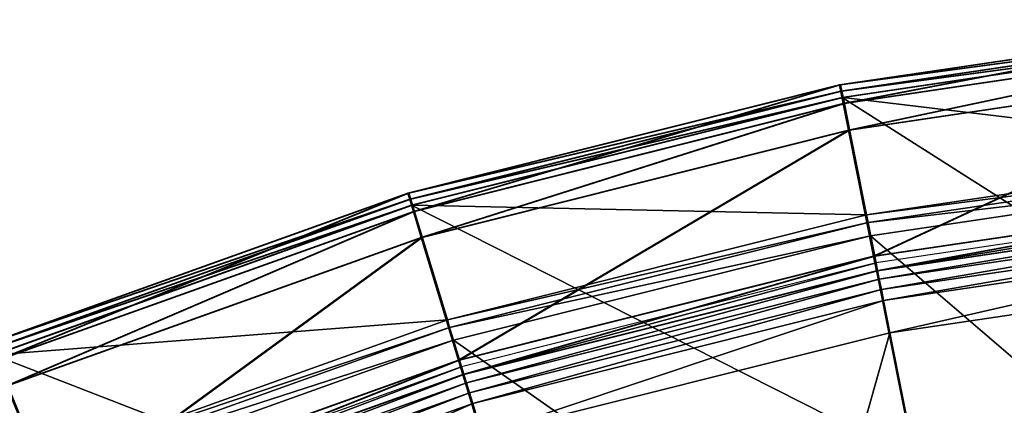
# Model space of a CAD drawing. Extents: x -3.87 to 3.87, y -3.87 to 3.87.
# Tile 79 of 115: x -1.46 to -0.62, y 3.53 to 3.85. Entities that reach past the tile are written whole.
import ezdxf

# ---------------------------------------------------------------- set-up
doc = ezdxf.new("R2010")
doc.units = 0
doc.layers.get('0').update_dxf_attribs({"linetype": 'CONTINUOUS'})

msp = doc.modelspace()

# ---------------------------------------------------------------- linework, layer by layer
for p in [(-0.756578, 3.798916, 9.182608), (-0.756578, 3.798916, 4.659176), (-0.756575, 3.798916, 9.182608), (-0.756575, 3.798916, 4.659176), (-0.755651, 3.798915, 4.531927), (-0.755651, 3.798915, 0.008497), (-0.755649, 3.798915, 4.531928), (-0.755649, 3.798915, 0.008498), (-0.755529, 3.793641, 9.189611), (-0.754601, 3.793639, 4.538932), (-0.754469, 3.788313, 9.191612), (-0.753542, 3.788312, 4.540933), (-0.753417, 3.783023, 4.646981), (-0.752489, 3.783022, -0.003697), (-0.748888, 3.760256, 4.641755), (-0.747961, 3.760254, -0.008925), (-1.125285, 3.706513, 9.182608), (-1.125285, 3.706513, 4.659176), (-1.125282, 3.706513, 9.182608), (-1.125282, 3.706513, 4.659176), (-1.124357, 3.706512, 4.531927), (-1.124357, 3.706512, 0.008497), (-1.124356, 3.706512, 4.531928), (-1.124356, 3.706512, 0.008498), (-1.123724, 3.701366, 9.189611), (-1.122796, 3.701365, 4.538932), (-1.122147, 3.696168, 9.191612), (-1.121219, 3.696167, 4.540933), (-1.120582, 3.691007, 4.646981), (-1.119654, 3.691006, -0.003697), (-0.733584, 3.68798, 4.540933), (-0.732271, 3.68138, 4.538932), (-1.113843, 3.668793, 4.641755), (-1.112915, 3.668792, -0.008925), (-0.730057, 3.670249, 4.219625), (-0.730057, 3.670249, 4.531927), (-0.730056, 3.670249, 4.219625), (-0.730056, 3.670249, 4.531927), (-0.727504, 3.65275, 4.641755), (-0.726577, 3.652749, -0.008925), (-0.725427, 3.646978, 4.537785), (-0.72501, 3.64021, 4.652464), (-0.725008, 3.64021, 4.652464), (-0.725008, 3.640208, 8.880758), (-0.72409, 3.640257, 4.562068), (-0.724082, 3.640209, 0.001785), (-0.724082, 3.640209, 0.008925), (-0.722657, 3.633052, 4.579808), (-0.720889, 3.624165, 4.590927), (-0.719027, 3.614802, 4.597562), (-1.091524, 3.598275, 4.540933), (-1.089571, 3.591835, 4.538932), (-0.713572, 3.587378, 4.599773), (-0.71357, 3.587378, 4.599773), (-1.086276, 3.580975, 4.219625), (-1.086276, 3.580975, 4.531927), (-1.086275, 3.580975, 4.219625), (-1.086275, 3.580975, 4.531927), (-1.082025, 3.563903, 4.641755), (-1.081097, 3.563901, -0.008925), (-1.079388, 3.558271, 4.537785), (-1.078313, 3.551667, 4.652464), (-1.078312, 3.551667, 4.652464), (-1.078311, 3.551665, 8.880758), (-1.077398, 3.551713, 4.562068), (-1.077385, 3.551665, 0.001785), (-1.077385, 3.551665, 0.008925), (-1.075266, 3.544683, 4.579808), (-1.072635, 3.536012, 4.590927), (-1.069864, 3.526877, 4.597562)]:
    msp.add_point(p)
for points in [[(-0.380049, 3.849292, 9.189611), (-0.380576, 3.854645, 9.182608), (-0.756578, 3.798916, 9.182608)], [(-0.380576, 3.854645, 4.659176), (-0.753417, 3.783023, 4.646981), (-0.756578, 3.798916, 4.659176)], [(-0.380574, 3.854645, 9.182608), (-0.380574, 3.854645, 4.659176), (-0.756575, 3.798916, 4.659176)], [(-0.380574, 3.854645, 9.182608), (-0.756575, 3.798916, 4.659176), (-0.756575, 3.798916, 9.182608)], [(-0.379121, 3.849291, 4.538932), (-0.379649, 3.854644, 4.531927), (-0.755651, 3.798915, 4.531927)], [(-0.379649, 3.854644, 0.008497), (-0.752489, 3.783022, -0.003697), (-0.755651, 3.798915, 0.008497)], [(-0.379647, 3.854644, 4.531928), (-0.379647, 3.854644, 0.008498), (-0.755649, 3.798915, 0.008498)], [(-0.379647, 3.854644, 4.531928), (-0.755649, 3.798915, 0.008498), (-0.755649, 3.798915, 4.531928)], [(-0.380576, 3.854645, 4.659176), (-0.378988, 3.83852, 4.646981), (-0.753417, 3.783023, 4.646981)], [(-0.379649, 3.854644, 0.008497), (-0.37806, 3.838518, -0.003697), (-0.752489, 3.783022, -0.003697)], [(-0.380049, 3.849292, 9.189611), (-0.756578, 3.798916, 9.182608), (-0.755529, 3.793641, 9.189611)], [(-0.379121, 3.849291, 4.538932), (-0.755651, 3.798915, 4.531927), (-0.754601, 3.793639, 4.538932)], [(-0.379517, 3.843887, 9.191612), (-0.380049, 3.849292, 9.189611), (-0.755529, 3.793641, 9.189611)], [(-0.379517, 3.843887, 9.191612), (-0.755529, 3.793641, 9.189611), (-0.754469, 3.788313, 9.191612)], [(-0.378589, 3.843885, 4.540933), (-0.379121, 3.849291, 4.538932), (-0.754601, 3.793639, 4.538932)], [(-0.378589, 3.843885, 4.540933), (-0.754601, 3.793639, 4.538932), (-0.753542, 3.788312, 4.540933)], [(-0.348628, 3.530268, 9.191612), (-0.379517, 3.843887, 9.191612), (-0.754469, 3.788313, 9.191612)], [(-0.368562, 3.742082, 4.540933), (-0.378589, 3.843885, 4.540933), (-0.753542, 3.788312, 4.540933)], [(-0.378988, 3.83852, 4.646981), (-0.748888, 3.760256, 4.641755), (-0.753417, 3.783023, 4.646981)], [(-0.37806, 3.838518, -0.003697), (-0.747961, 3.760254, -0.008925), (-0.752489, 3.783022, -0.003697)], [(-0.378988, 3.83852, 4.646981), (-0.376713, 3.815417, 4.641755), (-0.748888, 3.760256, 4.641755)], [(-0.37806, 3.838518, -0.003697), (-0.375785, 3.815416, -0.008925), (-0.747961, 3.760254, -0.008925)], [(-0.376713, 3.815417, 4.641755), (-0.727504, 3.65275, 4.641755), (-0.748888, 3.760256, 4.641755)], [(-0.375785, 3.815416, -0.008925), (-0.726577, 3.652749, -0.008925), (-0.747961, 3.760254, -0.008925)], [(-0.376713, 3.815417, 4.641755), (-0.365969, 3.706336, 4.641755), (-0.727504, 3.65275, 4.641755)], [(-0.375785, 3.815416, -0.008925), (-0.365041, 3.706335, -0.008925), (-0.726577, 3.652749, -0.008925)], [(-0.755529, 3.793641, 9.189611), (-0.756578, 3.798916, 9.182608), (-1.125285, 3.706513, 9.182608)], [(-0.756578, 3.798916, 4.659176), (-1.120582, 3.691007, 4.646981), (-1.125285, 3.706513, 4.659176)], [(-0.755529, 3.793641, 9.189611), (-1.125285, 3.706513, 9.182608), (-1.123724, 3.701366, 9.189611)], [(-0.756575, 3.798916, 9.182608), (-0.756575, 3.798916, 4.659176), (-1.125282, 3.706513, 4.659176)], [(-0.756575, 3.798916, 9.182608), (-1.125282, 3.706513, 4.659176), (-1.125282, 3.706513, 9.182608)], [(-0.754601, 3.793639, 4.538932), (-0.755651, 3.798915, 4.531927), (-1.124357, 3.706512, 4.531927)], [(-0.755651, 3.798915, 0.008497), (-1.119654, 3.691006, -0.003697), (-1.124357, 3.706512, 0.008497)], [(-0.754601, 3.793639, 4.538932), (-1.124357, 3.706512, 4.531927), (-1.122796, 3.701365, 4.538932)], [(-0.755649, 3.798915, 4.531928), (-0.755649, 3.798915, 0.008498), (-1.124356, 3.706512, 0.008498)], [(-0.755649, 3.798915, 4.531928), (-1.124356, 3.706512, 0.008498), (-1.124356, 3.706512, 4.531928)], [(-0.754469, 3.788313, 9.191612), (-0.755529, 3.793641, 9.189611), (-1.123724, 3.701366, 9.189611)], [(-0.753542, 3.788312, 4.540933), (-0.754601, 3.793639, 4.538932), (-1.122796, 3.701365, 4.538932)], [(-0.756578, 3.798916, 4.659176), (-0.753417, 3.783023, 4.646981), (-1.120582, 3.691007, 4.646981)], [(-0.755651, 3.798915, 0.008497), (-0.752489, 3.783022, -0.003697), (-1.119654, 3.691006, -0.003697)], [(-0.754469, 3.788313, 9.191612), (-1.123724, 3.701366, 9.189611), (-1.122147, 3.696168, 9.191612)], [(-0.753542, 3.788312, 4.540933), (-1.122796, 3.701365, 4.538932), (-1.121219, 3.696167, 4.540933)], [(-0.692989, 3.479228, 9.191612), (-0.754469, 3.788313, 9.191612), (-1.122147, 3.696168, 9.191612)], [(-0.733584, 3.68798, 4.540933), (-0.753542, 3.788312, 4.540933), (-1.121219, 3.696167, 4.540933)], [(-0.348628, 3.530268, 9.191612), (-0.754469, 3.788313, 9.191612), (-0.692989, 3.479228, 9.191612)], [(-0.368562, 3.742082, 4.540933), (-0.753542, 3.788312, 4.540933), (-0.733584, 3.68798, 4.540933)], [(-0.753417, 3.783023, 4.646981), (-1.113843, 3.668793, 4.641755), (-1.120582, 3.691007, 4.646981)], [(-0.752489, 3.783022, -0.003697), (-1.112915, 3.668792, -0.008925), (-1.119654, 3.691006, -0.003697)], [(-0.753417, 3.783023, 4.646981), (-0.748888, 3.760256, 4.641755), (-1.113843, 3.668793, 4.641755)], [(-0.752489, 3.783022, -0.003697), (-0.747961, 3.760254, -0.008925), (-1.112915, 3.668792, -0.008925)], [(-0.748888, 3.760256, 4.641755), (-1.082025, 3.563903, 4.641755), (-1.113843, 3.668793, 4.641755)], [(-0.747961, 3.760254, -0.008925), (-1.081097, 3.563901, -0.008925), (-1.112915, 3.668792, -0.008925)], [(-0.748888, 3.760256, 4.641755), (-0.727504, 3.65275, 4.641755), (-1.082025, 3.563903, 4.641755)], [(-0.747961, 3.760254, -0.008925), (-0.726577, 3.652749, -0.008925), (-1.081097, 3.563901, -0.008925)], [(-0.367903, 3.735385, 4.538932), (-0.368562, 3.742082, 4.540933), (-0.733584, 3.68798, 4.540933)], [(-0.367903, 3.735385, 4.538932), (-0.733584, 3.68798, 4.540933), (-0.732271, 3.68138, 4.538932)], [(-0.36679, 3.72409, 4.531927), (-0.367903, 3.735385, 4.538932), (-0.732271, 3.68138, 4.538932)], [(-0.36679, 3.72409, 4.531927), (-0.732271, 3.68138, 4.538932), (-0.730057, 3.670249, 4.531927)], [(-0.327498, 3.325152, 4.219625), (-0.36679, 3.72409, 4.219625), (-0.730057, 3.670249, 4.219625)], [(-0.366789, 3.72409, 4.219625), (-0.366789, 3.72409, 4.531927), (-0.730056, 3.670249, 4.531927)], [(-0.366789, 3.72409, 4.219625), (-0.730056, 3.670249, 4.531927), (-0.730056, 3.670249, 4.219625)], [(-1.123724, 3.701366, 9.189611), (-1.125285, 3.706513, 9.182608), (-1.48319, 3.5785, 9.182608)], [(-1.125285, 3.706513, 4.659176), (-1.476989, 3.563529, 4.646981), (-1.48319, 3.5785, 4.659176)], [(-1.123724, 3.701366, 9.189611), (-1.48319, 3.5785, 9.182608), (-1.481132, 3.573531, 9.189611)], [(-1.125282, 3.706513, 9.182608), (-1.125282, 3.706513, 4.659176), (-1.483187, 3.5785, 4.659176)], [(-1.125282, 3.706513, 9.182608), (-1.483187, 3.5785, 4.659176), (-1.483187, 3.5785, 9.182608)], [(-1.122796, 3.701365, 4.538932), (-1.124357, 3.706512, 4.531927), (-1.482262, 3.578499, 4.531927)], [(-1.124357, 3.706512, 0.008497), (-1.476061, 3.563529, -0.003697), (-1.482262, 3.578499, 0.008497)], [(-1.122796, 3.701365, 4.538932), (-1.482262, 3.578499, 4.531927), (-1.480204, 3.57353, 4.538932)], [(-1.124356, 3.706512, 4.531928), (-1.124356, 3.706512, 0.008498), (-1.482261, 3.578499, 0.008498)], [(-1.124356, 3.706512, 4.531928), (-1.482261, 3.578499, 0.008498), (-1.482261, 3.578499, 4.531928)], [(-1.122147, 3.696168, 9.191612), (-1.123724, 3.701366, 9.189611), (-1.481132, 3.573531, 9.189611)], [(-1.121219, 3.696167, 4.540933), (-1.122796, 3.701365, 4.538932), (-1.480204, 3.57353, 4.538932)], [(-1.125285, 3.706513, 4.659176), (-1.120582, 3.691007, 4.646981), (-1.476989, 3.563529, 4.646981)], [(-1.124357, 3.706512, 0.008497), (-1.119654, 3.691006, -0.003697), (-1.476061, 3.563529, -0.003697)], [(-0.365969, 3.706336, 4.641755), (-0.72501, 3.64021, 4.652464), (-0.727504, 3.65275, 4.641755)], [(-0.365041, 3.706335, -0.008925), (-0.724082, 3.640209, 0.001785), (-0.726577, 3.652749, -0.008925)], [(-0.364463, 3.700479, 4.537785), (-0.725427, 3.646978, 4.537785), (-0.72409, 3.640257, 4.562068)], [(-0.365969, 3.706336, 4.641755), (-0.364716, 3.693611, 4.652464), (-0.72501, 3.64021, 4.652464)], [(-0.364463, 3.700479, 4.537785), (-0.72409, 3.640257, 4.562068), (-0.363791, 3.693658, 4.562068)], [(-0.365041, 3.706335, -0.008925), (-0.363788, 3.69361, 0.001785), (-0.724082, 3.640209, 0.001785)], [(-1.122147, 3.696168, 9.191612), (-1.481132, 3.573531, 9.189611), (-1.479053, 3.568512, 9.191612)], [(-1.121219, 3.696167, 4.540933), (-1.480204, 3.57353, 4.538932), (-1.478125, 3.568511, 4.540933)], [(-1.030668, 3.3946, 9.191612), (-1.122147, 3.696168, 9.191612), (-1.479053, 3.568512, 9.191612)], [(-1.091524, 3.598275, 4.540933), (-1.121219, 3.696167, 4.540933), (-1.478125, 3.568511, 4.540933)], [(-0.692989, 3.479228, 9.191612), (-1.122147, 3.696168, 9.191612), (-1.030668, 3.3946, 9.191612)], [(-0.733584, 3.68798, 4.540933), (-1.121219, 3.696167, 4.540933), (-1.091524, 3.598275, 4.540933)], [(-0.364714, 3.693611, 4.652464), (-0.364714, 3.693609, 8.880758), (-0.725008, 3.640208, 8.880758)], [(-0.364714, 3.693611, 4.652464), (-0.725008, 3.640208, 8.880758), (-0.725008, 3.64021, 4.652464)], [(-0.363791, 3.693658, 4.562068), (-0.72409, 3.640257, 4.562068), (-0.722657, 3.633052, 4.579808)], [(-0.363788, 3.69361, 0.001785), (-0.363788, 3.69361, 0.008925), (-0.724082, 3.640209, 0.008925)], [(-0.363788, 3.69361, 0.001785), (-0.724082, 3.640209, 0.008925), (-0.724082, 3.640209, 0.001785)], [(-0.363791, 3.693658, 4.562068), (-0.722657, 3.633052, 4.579808), (-0.363071, 3.686348, 4.579808)], [(-1.120582, 3.691007, 4.646981), (-1.468105, 3.542083, 4.641755), (-1.476989, 3.563529, 4.646981)], [(-1.119654, 3.691006, -0.003697), (-1.467178, 3.542082, -0.008925), (-1.476061, 3.563529, -0.003697)], [(-1.120582, 3.691007, 4.646981), (-1.113843, 3.668793, 4.641755), (-1.468105, 3.542083, 4.641755)], [(-1.119654, 3.691006, -0.003697), (-1.112915, 3.668792, -0.008925), (-1.467178, 3.542082, -0.008925)], [(-0.732271, 3.68138, 4.538932), (-0.733584, 3.68798, 4.540933), (-1.091524, 3.598275, 4.540933)], [(-0.363071, 3.686348, 4.579808), (-0.722657, 3.633052, 4.579808), (-0.720889, 3.624165, 4.590927)], [(-0.363071, 3.686348, 4.579808), (-0.720889, 3.624165, 4.590927), (-0.362183, 3.67733, 4.590927)], [(-0.732271, 3.68138, 4.538932), (-1.091524, 3.598275, 4.540933), (-1.089571, 3.591835, 4.538932)], [(-0.730057, 3.670249, 4.531927), (-0.732271, 3.68138, 4.538932), (-1.089571, 3.591835, 4.538932)], [(-0.362183, 3.67733, 4.590927), (-0.720889, 3.624165, 4.590927), (-0.719027, 3.614802, 4.597562)], [(-0.362183, 3.67733, 4.590927), (-0.719027, 3.614802, 4.597562), (-0.361248, 3.66783, 4.597562)], [(-1.113843, 3.668793, 4.641755), (-1.426159, 3.440815, 4.641755), (-1.468105, 3.542083, 4.641755)], [(-1.112915, 3.668792, -0.008925), (-1.425231, 3.440814, -0.008925), (-1.467178, 3.542082, -0.008925)], [(-1.113843, 3.668793, 4.641755), (-1.082025, 3.563903, 4.641755), (-1.426159, 3.440815, 4.641755)], [(-1.112915, 3.668792, -0.008925), (-1.081097, 3.563901, -0.008925), (-1.425231, 3.440814, -0.008925)], [(-0.730057, 3.670249, 4.531927), (-1.089571, 3.591835, 4.538932), (-1.086276, 3.580975, 4.531927)], [(-0.651851, 3.277078, 4.219625), (-0.730057, 3.670249, 4.219625), (-1.086276, 3.580975, 4.219625)], [(-0.730056, 3.670249, 4.219625), (-0.730056, 3.670249, 4.531927), (-1.086275, 3.580975, 4.531927)], [(-0.730056, 3.670249, 4.219625), (-1.086275, 3.580975, 4.531927), (-1.086275, 3.580975, 4.219625)], [(-0.327498, 3.325152, 4.219625), (-0.730057, 3.670249, 4.219625), (-0.651851, 3.277078, 4.219625)], [(-0.361248, 3.66783, 4.597562), (-0.719027, 3.614802, 4.597562), (-0.713572, 3.587378, 4.599773)], [(-0.361248, 3.66783, 4.597562), (-0.713572, 3.587378, 4.599773), (-0.358507, 3.640003, 4.599773)], [(-0.727504, 3.65275, 4.641755), (-1.078313, 3.551667, 4.652464), (-1.082025, 3.563903, 4.641755)], [(-0.726577, 3.652749, -0.008925), (-1.077385, 3.551665, 0.001785), (-1.081097, 3.563901, -0.008925)], [(-0.727504, 3.65275, 4.641755), (-0.72501, 3.64021, 4.652464), (-1.078313, 3.551667, 4.652464)], [(-0.726577, 3.652749, -0.008925), (-0.724082, 3.640209, 0.001785), (-1.077385, 3.551665, 0.001785)], [(-0.725427, 3.646978, 4.537785), (-1.079388, 3.558271, 4.537785), (-1.077398, 3.551713, 4.562068)], [(-0.725427, 3.646978, 4.537785), (-1.077398, 3.551713, 4.562068), (-0.72409, 3.640257, 4.562068)], [(-0.725008, 3.64021, 4.652464), (-1.078311, 3.551665, 8.880758), (-1.078312, 3.551667, 4.652464)], [(-0.725008, 3.64021, 4.652464), (-0.725008, 3.640208, 8.880758), (-1.078311, 3.551665, 8.880758)], [(-0.72409, 3.640257, 4.562068), (-1.077398, 3.551713, 4.562068), (-1.075266, 3.544683, 4.579808)], [(-0.724082, 3.640209, 0.001785), (-0.724082, 3.640209, 0.008925), (-1.077385, 3.551665, 0.008925)], [(-0.724082, 3.640209, 0.001785), (-1.077385, 3.551665, 0.008925), (-1.077385, 3.551665, 0.001785)], [(-0.72409, 3.640257, 4.562068), (-1.075266, 3.544683, 4.579808), (-0.722657, 3.633052, 4.579808)], [(-0.722657, 3.633052, 4.579808), (-1.075266, 3.544683, 4.579808), (-1.072635, 3.536012, 4.590927)], [(-0.722657, 3.633052, 4.579808), (-1.072635, 3.536012, 4.590927), (-0.720889, 3.624165, 4.590927)], [(-0.358505, 3.640003, 4.599773), (-0.71357, 3.587378, 4.599773), (-0.600901, 3.020955, 4.599773)], [(-0.720889, 3.624165, 4.590927), (-1.072635, 3.536012, 4.590927), (-1.069864, 3.526877, 4.597562)], [(-0.720889, 3.624165, 4.590927), (-1.069864, 3.526877, 4.597562), (-0.719027, 3.614802, 4.597562)], [(-0.719027, 3.614802, 4.597562), (-1.069864, 3.526877, 4.597562), (-1.061747, 3.50012, 4.599773)], [(-0.719027, 3.614802, 4.597562), (-1.061747, 3.50012, 4.599773), (-0.713572, 3.587378, 4.599773)], [(-1.091524, 3.598275, 4.540933), (-1.478125, 3.568511, 4.540933), (-1.438978, 3.474001, 4.540933)], [(-1.089571, 3.591835, 4.538932), (-1.091524, 3.598275, 4.540933), (-1.438978, 3.474001, 4.540933)], [(-1.089571, 3.591835, 4.538932), (-1.438978, 3.474001, 4.540933), (-1.436402, 3.467784, 4.538932)], [(-1.086276, 3.580975, 4.531927), (-1.089571, 3.591835, 4.538932), (-1.436402, 3.467784, 4.538932)], [(-0.71357, 3.587378, 4.599773), (-1.061746, 3.50012, 4.599773), (-0.894103, 2.947474, 4.599773)], [(-0.71357, 3.587378, 4.599773), (-0.894103, 2.947474, 4.599773), (-0.600901, 3.020955, 4.599773)], [(-1.086276, 3.580975, 4.531927), (-1.436402, 3.467784, 4.538932), (-1.432059, 3.457298, 4.531927)], [(-0.969911, 3.197368, 4.219625), (-1.086276, 3.580975, 4.219625), (-1.432059, 3.457298, 4.219625)], [(-1.086275, 3.580975, 4.219625), (-1.086275, 3.580975, 4.531927), (-1.432058, 3.457298, 4.531927)], [(-1.086275, 3.580975, 4.219625), (-1.432058, 3.457298, 4.531927), (-1.432058, 3.457298, 4.219625)], [(-0.651851, 3.277078, 4.219625), (-1.086276, 3.580975, 4.219625), (-0.969911, 3.197368, 4.219625)], [(-1.358454, 3.27736, 9.191612), (-1.479053, 3.568512, 9.191612), (-1.82169, 3.406408, 9.191612)], [(-1.438978, 3.474001, 4.540933), (-1.478125, 3.568511, 4.540933), (-1.820762, 3.406407, 4.540933)], [(-1.030668, 3.3946, 9.191612), (-1.479053, 3.568512, 9.191612), (-1.358454, 3.27736, 9.191612)], [(-1.082025, 3.563903, 4.641755), (-1.421266, 3.429002, 4.652464), (-1.426159, 3.440815, 4.641755)], [(-1.081097, 3.563901, -0.008925), (-1.420338, 3.429001, 0.001785), (-1.425231, 3.440814, -0.008925)], [(-1.079388, 3.558271, 4.537785), (-1.422978, 3.435379, 4.537785), (-1.420356, 3.429046, 4.562068)], [(-1.082025, 3.563903, 4.641755), (-1.078313, 3.551667, 4.652464), (-1.421266, 3.429002, 4.652464)], [(-1.079388, 3.558271, 4.537785), (-1.420356, 3.429046, 4.562068), (-1.077398, 3.551713, 4.562068)], [(-1.081097, 3.563901, -0.008925), (-1.077385, 3.551665, 0.001785), (-1.420338, 3.429001, 0.001785)], [(-1.078312, 3.551667, 4.652464), (-1.421264, 3.429, 8.880758), (-1.421265, 3.429002, 4.652464)], [(-1.078312, 3.551667, 4.652464), (-1.078311, 3.551665, 8.880758), (-1.421264, 3.429, 8.880758)], [(-1.077398, 3.551713, 4.562068), (-1.420356, 3.429046, 4.562068), (-1.417544, 3.422259, 4.579808)], [(-1.077385, 3.551665, 0.001785), (-1.077385, 3.551665, 0.008925), (-1.420338, 3.429001, 0.008925)], [(-1.077385, 3.551665, 0.001785), (-1.420338, 3.429001, 0.008925), (-1.420338, 3.429001, 0.001785)], [(-1.077398, 3.551713, 4.562068), (-1.417544, 3.422259, 4.579808), (-1.075266, 3.544683, 4.579808)], [(-1.468105, 3.542083, 4.641755), (-1.426159, 3.440815, 4.641755), (-1.756535, 3.284512, 4.641755)], [(-1.467178, 3.542082, -0.008925), (-1.425231, 3.440814, -0.008925), (-1.755607, 3.28451, -0.008925)], [(-1.075266, 3.544683, 4.579808), (-1.417544, 3.422259, 4.579808), (-1.414077, 3.413888, 4.590927)], [(-1.075266, 3.544683, 4.579808), (-1.414077, 3.413888, 4.590927), (-1.072635, 3.536012, 4.590927)], [(-1.072635, 3.536012, 4.590927), (-1.414077, 3.413888, 4.590927), (-1.410423, 3.405068, 4.597562)], [(-1.072635, 3.536012, 4.590927), (-1.410423, 3.405068, 4.597562), (-1.069864, 3.526877, 4.597562)], [(-1.069864, 3.526877, 4.597562), (-1.410423, 3.405068, 4.597562), (-1.399723, 3.379235, 4.599773)], [(-1.069864, 3.526877, 4.597562), (-1.399723, 3.379235, 4.599773), (-1.061747, 3.50012, 4.599773)], [(-0.348006, 3.52395, 9.18961), (-0.348628, 3.530268, 9.191612), (-0.692989, 3.479228, 9.191612)]]:
    msp.add_3dface(points)

doc.saveas('drawing.dxf')
